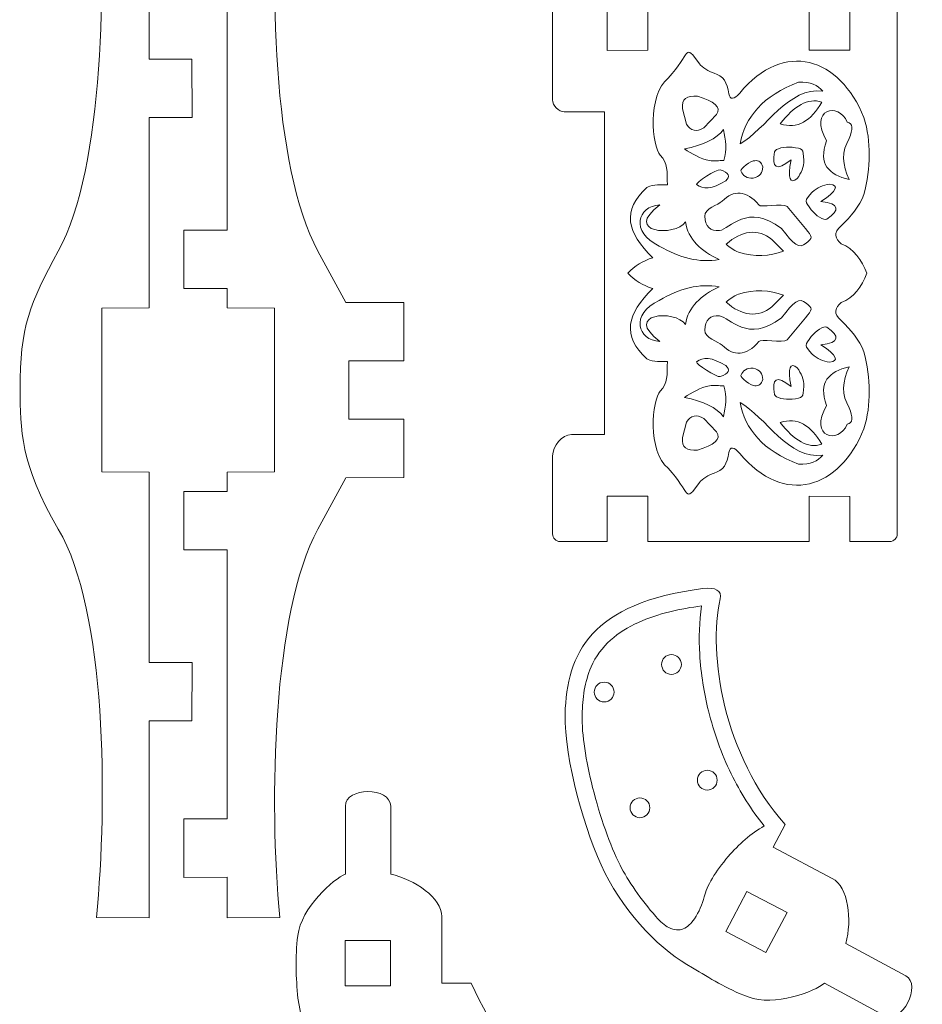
# Model space of a CAD drawing. Header units: centimetres. Extents: x -16.5 to 16.5, y -15.6 to 15.6.
# Tile 38 of 41: x 7.4 to 13.4, y -9.2 to -2.6. Entities that reach past the tile are written whole.
import ezdxf

# ---------------------------------------------------------------- set-up
doc = ezdxf.new("R2010")
doc.units = ezdxf.units.CM
doc.header["$MEASUREMENT"] = 0
doc.layers.add('layer 1', color=7, linetype='Continuous')

msp = doc.modelspace()

# ---------------------------------------------------------------- linework, layer by layer
at = {"layer": 'layer 1', "color": 250, "lineweight": 9}
for points, knots in [([(7.65442, -4.1618), (7.95762, -3.60295), (7.9824, -2.35188), (7.90946, -1.57273), (7.90946, -1.57273), (7.90946, -1.57273), (8.25961, -1.5713), (8.25961, -1.5713), (8.25961, -1.5713), (8.25961, -1.5713), (8.25961, -2.88325), (8.25961, -2.88325), (8.25961, -2.88325), (8.25961, -2.88325), (8.54514, -2.88325), (8.54514, -2.88325), (8.54514, -2.88325), (8.54514, -2.88325), (8.54572, -3.27223), (8.54572, -3.27223), (8.54572, -3.27223), (8.54572, -3.27223), (8.25903, -3.27223), (8.25903, -3.27223), (8.25903, -3.27223), (8.25903, -3.27223), (8.26033, -4.54092), (8.26033, -4.54092), (8.26033, -4.54092), (8.26033, -4.54092), (7.9438, -4.54214), (7.9438, -4.54214), (7.9438, -4.54214), (7.94443, -4.90639), (7.94441, -5.27028), (7.94378, -5.63453), (7.94378, -5.63453), (7.94378, -5.63453), (8.26031, -5.63575), (8.26031, -5.63575), (8.26031, -5.63575), (8.26031, -5.63575), (8.26001, -6.90443), (8.26001, -6.90443), (8.26001, -6.90443), (8.26001, -6.90443), (8.54629, -6.90443), (8.54629, -6.90443), (8.54629, -6.90443), (8.54629, -6.90443), (8.54512, -7.29341), (8.54512, -7.29341), (8.54512, -7.29341), (8.54512, -7.29341), (8.25991, -7.29341), (8.25991, -7.29341), (8.25991, -7.29341), (8.25991, -7.29341), (8.25959, -8.60537), (8.25959, -8.60537), (8.25959, -8.60537), (8.25959, -8.60537), (7.90945, -8.60393), (7.90945, -8.60393), (7.90945, -8.60393), (7.98238, -7.82479), (7.97682, -6.56284), (7.6544, -6.01487), (7.6544, -6.01487), (7.39701, -5.5774), (7.40223, -5.34609), (7.40031, -5.08713), (7.40031, -5.08713), (7.3972, -4.6677), (7.46451, -4.51184), (7.65442, -4.1618)], [0, 0, 0, 0, 0.05, 0.05, 0.05, 0.05, 0.1, 0.1, 0.1, 0.1, 0.15, 0.15, 0.15, 0.15, 0.2, 0.2, 0.2, 0.2, 0.25, 0.25, 0.25, 0.25, 0.3, 0.3, 0.3, 0.3, 0.35, 0.35, 0.35, 0.35, 0.4, 0.4, 0.4, 0.4, 0.45, 0.45, 0.45, 0.45, 0.5, 0.5, 0.5, 0.5, 0.55, 0.55, 0.55, 0.55, 0.6, 0.6, 0.6, 0.6, 0.65, 0.65, 0.65, 0.65, 0.7, 0.7, 0.7, 0.7, 0.75, 0.75, 0.75, 0.75, 0.8, 0.8, 0.8, 0.8, 0.85, 0.85, 0.85, 0.85, 0.9, 0.9, 0.9, 0.9, 1, 1, 1, 1]), ([(9.95776, -4.50452), (9.95776, -4.50452), (9.57076, -4.50407), (9.57076, -4.50407), (9.57076, -4.50407), (9.57076, -4.50407), (9.38506, -4.1618), (9.38506, -4.1618), (9.38506, -4.1618), (9.08186, -3.60296), (9.05708, -2.35188), (9.13002, -1.57273), (9.13002, -1.57273), (9.13002, -1.57273), (8.77988, -1.57131), (8.77988, -1.57131), (8.77988, -1.57131), (8.77988, -1.57131), (8.77981, -1.84074), (8.77981, -1.84074), (8.77981, -1.84074), (8.77981, -1.84074), (8.49106, -1.84055), (8.49106, -1.84055), (8.49106, -1.84055), (8.49106, -1.84055), (8.49046, -2.22973), (8.49046, -2.22973), (8.49046, -2.22973), (8.49046, -2.22973), (8.77972, -2.22991), (8.77972, -2.22991), (8.77972, -2.22991), (8.77972, -2.22991), (8.77928, -4.02306), (8.77928, -4.02306), (8.77928, -4.02306), (8.77928, -4.02306), (8.49054, -4.02286), (8.49054, -4.02286), (8.49054, -4.02286), (8.49054, -4.02286), (8.48994, -4.41205), (8.48994, -4.41205), (8.48994, -4.41205), (8.48994, -4.41205), (8.77919, -4.41223), (8.77919, -4.41223), (8.77919, -4.41223), (8.77919, -4.41223), (8.77916, -4.54092), (8.77916, -4.54092), (8.77916, -4.54092), (8.77916, -4.54092), (9.09569, -4.54214), (9.09569, -4.54214), (9.09569, -4.54214), (9.09506, -4.90639), (9.09507, -5.27029), (9.09571, -5.63453), (9.09571, -5.63453), (9.09571, -5.63453), (8.77918, -5.63575), (8.77918, -5.63575), (8.77918, -5.63575), (8.77918, -5.63575), (8.77921, -5.76444), (8.77921, -5.76444), (8.77921, -5.76444), (8.77921, -5.76444), (8.48996, -5.76462), (8.48996, -5.76462), (8.48996, -5.76462), (8.48996, -5.76462), (8.49056, -6.15381), (8.49056, -6.15381), (8.49056, -6.15381), (8.49056, -6.15381), (8.7793, -6.15362), (8.7793, -6.15362), (8.7793, -6.15362), (8.7793, -6.15362), (8.77974, -7.94676), (8.77974, -7.94676), (8.77974, -7.94676), (8.77974, -7.94676), (8.49049, -7.94693), (8.49049, -7.94693), (8.49049, -7.94693), (8.49049, -7.94693), (8.49109, -8.33612), (8.49109, -8.33612), (8.49109, -8.33612), (8.49109, -8.33612), (8.77983, -8.33592), (8.77983, -8.33592), (8.77983, -8.33592), (8.77983, -8.33592), (8.7799, -8.60537), (8.7799, -8.60537), (8.7799, -8.60537), (8.7799, -8.60537), (9.13004, -8.60393), (9.13004, -8.60393), (9.13004, -8.60393), (9.0571, -7.82479), (9.08189, -6.57372), (9.38508, -6.01487), (9.38508, -6.01487), (9.38508, -6.01487), (9.57078, -5.67261), (9.57078, -5.67261), (9.57078, -5.67261), (9.57078, -5.67261), (9.95778, -5.67215), (9.95778, -5.67215), (9.95778, -5.67215), (9.95778, -5.67215), (9.95696, -5.28298), (9.95696, -5.28298), (9.95696, -5.28298), (9.95696, -5.28298), (9.59116, -5.28314), (9.59116, -5.28314), (9.59116, -5.28314), (9.59093, -5.15322), (9.59091, -5.02346), (9.59115, -4.89353), (9.59115, -4.89353), (9.59115, -4.89353), (9.95694, -4.8937), (9.95694, -4.8937), (9.95694, -4.8937), (9.95694, -4.8937), (9.95776, -4.50452), (9.95776, -4.50452)], [0, 0, 0, 0, 0.0285714, 0.0285714, 0.0285714, 0.0285714, 0.0571429, 0.0571429, 0.0571429, 0.0571429, 0.0857143, 0.0857143, 0.0857143, 0.0857143, 0.1142857, 0.1142857, 0.1142857, 0.1142857, 0.1428571, 0.1428571, 0.1428571, 0.1428571, 0.1714286, 0.1714286, 0.1714286, 0.1714286, 0.2, 0.2, 0.2, 0.2, 0.2285714, 0.2285714, 0.2285714, 0.2285714, 0.2571429, 0.2571429, 0.2571429, 0.2571429, 0.2857143, 0.2857143, 0.2857143, 0.2857143, 0.3142857, 0.3142857, 0.3142857, 0.3142857, 0.3428571, 0.3428571, 0.3428571, 0.3428571, 0.3714286, 0.3714286, 0.3714286, 0.3714286, 0.4, 0.4, 0.4, 0.4, 0.4285714, 0.4285714, 0.4285714, 0.4285714, 0.4571429, 0.4571429, 0.4571429, 0.4571429, 0.4857143, 0.4857143, 0.4857143, 0.4857143, 0.5142857, 0.5142857, 0.5142857, 0.5142857, 0.5428571, 0.5428571, 0.5428571, 0.5428571, 0.5714286, 0.5714286, 0.5714286, 0.5714286, 0.6, 0.6, 0.6, 0.6, 0.6285714, 0.6285714, 0.6285714, 0.6285714, 0.6571429, 0.6571429, 0.6571429, 0.6571429, 0.6857143, 0.6857143, 0.6857143, 0.6857143, 0.7142857, 0.7142857, 0.7142857, 0.7142857, 0.7428571, 0.7428571, 0.7428571, 0.7428571, 0.7714286, 0.7714286, 0.7714286, 0.7714286, 0.8, 0.8, 0.8, 0.8, 0.8285714, 0.8285714, 0.8285714, 0.8285714, 0.8571429, 0.8571429, 0.8571429, 0.8571429, 0.8857143, 0.8857143, 0.8857143, 0.8857143, 0.9142857, 0.9142857, 0.9142857, 0.9142857, 0.9428571, 0.9428571, 0.9428571, 0.9428571, 1, 1, 1, 1]), ([(11.68576, -2.52127), (11.68576, -2.52127), (12.65825, -2.52127), (12.65825, -2.52127), (12.65825, -2.52127), (12.65825, -2.52127), (12.6583, -2.82386), (12.6583, -2.82386), (12.6583, -2.82386), (12.6583, -2.82386), (12.93027, -2.82233), (12.93027, -2.82233), (12.93027, -2.82233), (12.93027, -2.82233), (12.93021, -2.52127), (12.93021, -2.52127), (12.93021, -2.52127), (12.93021, -2.52127), (13.19574, -2.52127), (13.19574, -2.52127), (13.19574, -2.52127), (13.22336, -2.52127), (13.24597, -2.54387), (13.24597, -2.5715), (13.24597, -2.5715), (13.24597, -2.5715), (13.24597, -6.04749), (13.24597, -6.04749), (13.24597, -6.04749), (13.24597, -6.07511), (13.22336, -6.09771), (13.19574, -6.09771), (13.19574, -6.09771), (13.19574, -6.09771), (12.93019, -6.09771), (12.93019, -6.09771), (12.93019, -6.09771), (12.93019, -6.09771), (12.93024, -5.7972), (12.93024, -5.7972), (12.93024, -5.7972), (12.93024, -5.7972), (12.65828, -5.79567), (12.65828, -5.79567), (12.65828, -5.79567), (12.65828, -5.79567), (12.65824, -6.09771), (12.65824, -6.09771), (12.65824, -6.09771), (12.65824, -6.09771), (11.58414, -6.09771), (11.58414, -6.09771), (11.58414, -6.09771), (11.58414, -6.09771), (11.5842, -5.79645), (11.5842, -5.79645), (11.5842, -5.79645), (11.5842, -5.79645), (11.31223, -5.79493), (11.31223, -5.79493), (11.31223, -5.79493), (11.31223, -5.79493), (11.31218, -6.09771), (11.31218, -6.09771), (11.31218, -6.09771), (11.31218, -6.09771), (10.99886, -6.09771), (10.99886, -6.09771), (10.99886, -6.09771), (10.97124, -6.09771), (10.94864, -6.07511), (10.94864, -6.04749), (10.94864, -6.04749), (10.94864, -6.04749), (10.94864, -5.52608), (10.94864, -5.52608), (10.94864, -5.52608), (10.94864, -5.46305), (11.011, -5.38453), (11.07402, -5.38453), (11.07402, -5.38453), (11.07402, -5.38453), (11.29383, -5.38453), (11.29383, -5.38453), (11.29383, -5.38453), (11.29383, -5.38453), (11.29383, -3.23436), (11.29383, -3.23436), (11.29383, -3.23436), (11.29383, -3.23436), (11.0264, -3.23436), (11.0264, -3.23436), (11.0264, -3.23436), (10.98914, -3.23436), (10.94864, -3.19132), (10.94864, -3.15406), (10.94864, -3.15406), (10.94864, -3.15406), (10.94864, -2.5715), (10.94864, -2.5715), (10.94864, -2.5715), (10.94864, -2.54619), (10.96763, -2.52509), (10.99206, -2.52174), (10.99206, -2.52174), (10.99206, -2.52174), (11.31221, -2.52152), (11.31221, -2.52152), (11.31221, -2.52152), (11.31221, -2.52152), (11.31226, -2.8246), (11.31226, -2.8246), (11.31226, -2.8246), (11.31226, -2.8246), (11.58422, -2.82307), (11.58422, -2.82307), (11.58422, -2.82307), (11.58422, -2.82307), (11.58416, -2.52134), (11.58416, -2.52134), (11.58416, -2.52134), (11.58416, -2.52134), (11.68576, -2.52127), (11.68576, -2.52127)], [0, 0, 0, 0, 0.03125, 0.03125, 0.03125, 0.03125, 0.0625, 0.0625, 0.0625, 0.0625, 0.09375, 0.09375, 0.09375, 0.09375, 0.125, 0.125, 0.125, 0.125, 0.15625, 0.15625, 0.15625, 0.15625, 0.1875, 0.1875, 0.1875, 0.1875, 0.21875, 0.21875, 0.21875, 0.21875, 0.25, 0.25, 0.25, 0.25, 0.28125, 0.28125, 0.28125, 0.28125, 0.3125, 0.3125, 0.3125, 0.3125, 0.34375, 0.34375, 0.34375, 0.34375, 0.375, 0.375, 0.375, 0.375, 0.40625, 0.40625, 0.40625, 0.40625, 0.4375, 0.4375, 0.4375, 0.4375, 0.46875, 0.46875, 0.46875, 0.46875, 0.5, 0.5, 0.5, 0.5, 0.53125, 0.53125, 0.53125, 0.53125, 0.5625, 0.5625, 0.5625, 0.5625, 0.59375, 0.59375, 0.59375, 0.59375, 0.625, 0.625, 0.625, 0.625, 0.65625, 0.65625, 0.65625, 0.65625, 0.6875, 0.6875, 0.6875, 0.6875, 0.71875, 0.71875, 0.71875, 0.71875, 0.75, 0.75, 0.75, 0.75, 0.78125, 0.78125, 0.78125, 0.78125, 0.8125, 0.8125, 0.8125, 0.8125, 0.84375, 0.84375, 0.84375, 0.84375, 0.875, 0.875, 0.875, 0.875, 0.90625, 0.90625, 0.90625, 0.90625, 0.9375, 0.9375, 0.9375, 0.9375, 1, 1, 1, 1]), ([(12.19867, -3.44781), (12.2309, -3.26979), (12.34992, -3.12791), (12.58822, -3.03573), (12.58822, -3.03573), (12.66886, -3.03161), (12.71579, -3.05811), (12.74919, -3.0969), (12.74919, -3.0969), (12.52392, -3.06314), (12.36703, -3.35291), (12.19867, -3.44781)], [0, 0, 0, 0, 0.25, 0.25, 0.25, 0.25, 0.5, 0.5, 0.5, 0.5, 1, 1, 1, 1]), ([(11.81478, -3.21436), (11.80515, -3.14586), (11.84483, -3.12403), (11.91459, -3.13066), (11.91459, -3.13066), (12.02424, -3.16258), (12.07859, -3.20174), (12.04014, -3.25298), (12.04014, -3.25298), (12.04014, -3.25298), (11.95644, -3.33991), (11.95644, -3.33991), (11.95644, -3.33991), (11.9076, -3.37205), (11.87006, -3.36036), (11.84055, -3.31738), (11.84055, -3.31738), (11.84055, -3.31738), (11.81478, -3.21436), (11.81478, -3.21436)], [0, 0, 0, 0, 0.1666667, 0.1666667, 0.1666667, 0.1666667, 0.3333333, 0.3333333, 0.3333333, 0.3333333, 0.5, 0.5, 0.5, 0.5, 0.6666667, 0.6666667, 0.6666667, 0.6666667, 1, 1, 1, 1]), ([(12.46588, -3.31422), (12.55816, -3.19564), (12.65046, -3.1377), (12.74275, -3.16935), (12.74275, -3.16935), (12.67103, -3.29584), (12.58053, -3.35086), (12.46588, -3.31422)], [0, 0, 0, 0, 0.3333333, 0.3333333, 0.3333333, 0.3333333, 1, 1, 1, 1]), ([(12.77495, -3.4285), (12.6509, -3.21356), (12.85658, -3.16588), (12.91177, -3.30294), (12.91177, -3.30294), (12.95348, -3.30746), (12.94895, -3.35206), (12.92626, -3.4124), (12.92626, -3.4124), (12.8723, -3.49668), (12.87986, -3.58898), (12.92462, -3.68611), (12.92462, -3.68611), (12.7904, -3.65272), (12.71595, -3.58214), (12.77495, -3.4285)], [0, 0, 0, 0, 0.2, 0.2, 0.2, 0.2, 0.4, 0.4, 0.4, 0.4, 0.6, 0.6, 0.6, 0.6, 1, 1, 1, 1]), ([(11.82686, -3.48158), (11.87694, -3.51401), (11.93492, -3.54716), (11.9947, -3.55899), (11.9947, -3.55899), (12.02623, -3.56521), (12.0577, -3.55798), (12.09004, -3.55804), (12.09004, -3.55804), (12.11253, -3.48739), (12.10263, -3.42078), (12.08762, -3.3528), (12.08762, -3.3528), (12.04402, -3.41349), (11.9542, -3.45523), (11.82686, -3.48158)], [0, 0, 0, 0, 0.2, 0.2, 0.2, 0.2, 0.4, 0.4, 0.4, 0.4, 0.6, 0.6, 0.6, 0.6, 1, 1, 1, 1]), ([(12.53789, -3.5544), (12.51337, -3.68396), (12.5313, -3.7162), (12.57975, -3.67834), (12.57975, -3.67834), (12.60534, -3.64126), (12.62338, -3.60167), (12.62321, -3.55601), (12.62321, -3.55601), (12.61996, -3.4801), (12.61667, -3.47699), (12.54434, -3.4707), (12.54434, -3.4707), (12.49863, -3.46345), (12.43029, -3.47944), (12.42682, -3.50128), (12.42682, -3.50128), (12.40965, -3.60532), (12.4392, -3.63496), (12.53789, -3.5544)], [0, 0, 0, 0, 0.1666667, 0.1666667, 0.1666667, 0.1666667, 0.3333333, 0.3333333, 0.3333333, 0.3333333, 0.5, 0.5, 0.5, 0.5, 0.6666667, 0.6666667, 0.6666667, 0.6666667, 1, 1, 1, 1]), ([(12.20391, -3.62725), (12.21645, -3.66311), (12.24395, -3.6783), (12.28439, -3.67554), (12.28439, -3.67554), (12.32915, -3.66527), (12.34908, -3.63966), (12.34878, -3.60149), (12.34878, -3.60149), (12.3401, -3.57058), (12.32313, -3.55623), (12.29727, -3.55964), (12.29727, -3.55964), (12.2703, -3.55686), (12.19913, -3.61536), (12.20391, -3.62725)], [0, 0, 0, 0, 0.2, 0.2, 0.2, 0.2, 0.4, 0.4, 0.4, 0.4, 0.6, 0.6, 0.6, 0.6, 1, 1, 1, 1]), ([(11.90858, -3.71821), (11.94935, -3.75244), (12.01108, -3.74999), (12.10337, -3.69406), (12.10337, -3.69406), (12.13257, -3.66543), (12.12729, -3.64008), (12.06633, -3.62002), (12.06633, -3.62002), (12.04273, -3.6133), (11.89878, -3.70762), (11.90858, -3.71821)], [0, 0, 0, 0, 0.25, 0.25, 0.25, 0.25, 0.5, 0.5, 0.5, 0.5, 1, 1, 1, 1]), ([(12.73713, -3.83248), (12.84665, -3.75905), (12.85704, -3.72365), (12.79607, -3.71569), (12.79607, -3.71569), (12.75169, -3.72348), (12.71083, -3.7384), (12.67842, -3.77055), (12.67842, -3.77055), (12.62661, -3.82613), (12.62669, -3.83066), (12.67296, -3.88661), (12.67296, -3.88661), (12.69987, -3.92427), (12.75921, -3.96174), (12.77721, -3.94888), (12.77721, -3.94888), (12.86339, -3.88813), (12.86377, -3.84627), (12.73713, -3.83248)], [0, 0, 0, 0, 0.1666667, 0.1666667, 0.1666667, 0.1666667, 0.3333333, 0.3333333, 0.3333333, 0.3333333, 0.5, 0.5, 0.5, 0.5, 0.6666667, 0.6666667, 0.6666667, 0.6666667, 1, 1, 1, 1]), ([(11.96239, -3.92861), (11.96589, -3.99908), (11.9986, -4.03198), (12.06219, -4.02518), (12.06219, -4.02518), (12.12912, -4.0167), (12.24611, -3.83731), (12.47427, -4.01231), (12.47427, -4.01231), (12.55381, -4.11671), (12.59365, -4.15112), (12.63846, -4.10888), (12.63846, -4.10888), (12.68294, -4.07538), (12.68224, -4.06685), (12.63524, -4.01231), (12.63524, -4.01231), (12.63524, -4.01231), (12.51291, -3.86422), (12.51291, -3.86422), (12.51291, -3.86422), (12.48339, -3.84168), (12.32994, -3.87389), (12.32296, -3.85456), (12.32296, -3.85456), (12.23897, -3.75413), (12.1545, -3.75365), (12.0791, -3.82921), (12.0791, -3.82921), (12.05244, -3.85516), (11.96289, -3.87758), (11.96239, -3.92861)], [0, 0, 0, 0, 0.1111111, 0.1111111, 0.1111111, 0.1111111, 0.2222222, 0.2222222, 0.2222222, 0.2222222, 0.3333333, 0.3333333, 0.3333333, 0.3333333, 0.4444444, 0.4444444, 0.4444444, 0.4444444, 0.5555556, 0.5555556, 0.5555556, 0.5555556, 0.6666667, 0.6666667, 0.6666667, 0.6666667, 0.7777778, 0.7777778, 0.7777778, 0.7777778, 1, 1, 1, 1]), ([(11.83381, -3.96744), (11.85179, -4.08449), (11.93817, -4.16164), (12.05918, -4.21855), (12.05918, -4.21855), (11.92612, -4.24301), (11.79305, -4.207), (11.65998, -4.12842), (11.65998, -4.12842), (11.46401, -4.03355), (11.51403, -3.86229), (11.6632, -3.85478), (11.6632, -3.85478), (11.41217, -4.04151), (11.76611, -4.0694), (11.83381, -3.96744)], [0, 0, 0, 0, 0.2, 0.2, 0.2, 0.2, 0.4, 0.4, 0.4, 0.4, 0.6, 0.6, 0.6, 0.6, 1, 1, 1, 1]), ([(12.10585, -4.11634), (12.20568, -4.02419), (12.31882, -4.0105), (12.41009, -4.08575), (12.41009, -4.08575), (12.41009, -4.08575), (12.48734, -4.16383), (12.48734, -4.16383), (12.48734, -4.16383), (12.39453, -4.19594), (12.29579, -4.20258), (12.18794, -4.17026), (12.18794, -4.17026), (12.15409, -4.15566), (12.12739, -4.13736), (12.10585, -4.11634)], [0, 0, 0, 0, 0.2, 0.2, 0.2, 0.2, 0.4, 0.4, 0.4, 0.4, 0.6, 0.6, 0.6, 0.6, 1, 1, 1, 1]), ([(11.83381, -4.65144), (11.85179, -4.5344), (11.93817, -4.45726), (12.05918, -4.40033), (12.05918, -4.40033), (11.92612, -4.37588), (11.79305, -4.41189), (11.65998, -4.49047), (11.65998, -4.49047), (11.46401, -4.58534), (11.51403, -4.7566), (11.6632, -4.76412), (11.6632, -4.76412), (11.41217, -4.57738), (11.76611, -4.5495), (11.83381, -4.65144)], [0, 0, 0, 0, 0.2, 0.2, 0.2, 0.2, 0.4, 0.4, 0.4, 0.4, 0.6, 0.6, 0.6, 0.6, 1, 1, 1, 1]), ([(12.10585, -4.50255), (12.20568, -4.5947), (12.31882, -4.60839), (12.41009, -4.53313), (12.41009, -4.53313), (12.41009, -4.53313), (12.48734, -4.45506), (12.48734, -4.45506), (12.48734, -4.45506), (12.39453, -4.42295), (12.29579, -4.4163), (12.18794, -4.44862), (12.18794, -4.44862), (12.15409, -4.46322), (12.12739, -4.48154), (12.10585, -4.50255)], [0, 0, 0, 0, 0.2, 0.2, 0.2, 0.2, 0.4, 0.4, 0.4, 0.4, 0.6, 0.6, 0.6, 0.6, 1, 1, 1, 1]), ([(11.96239, -4.69028), (11.96589, -4.6198), (11.9986, -4.5869), (12.06219, -4.59371), (12.06219, -4.59371), (12.12912, -4.60219), (12.24611, -4.78158), (12.47427, -4.60658), (12.47427, -4.60658), (12.55381, -4.50218), (12.59365, -4.46777), (12.63846, -4.51001), (12.63846, -4.51001), (12.68294, -4.54351), (12.68224, -4.55204), (12.63524, -4.60658), (12.63524, -4.60658), (12.63524, -4.60658), (12.51291, -4.75467), (12.51291, -4.75467), (12.51291, -4.75467), (12.48339, -4.77721), (12.32994, -4.74501), (12.32296, -4.76433), (12.32296, -4.76433), (12.23897, -4.86477), (12.1545, -4.86524), (12.0791, -4.78969), (12.0791, -4.78969), (12.05244, -4.76374), (11.96289, -4.74132), (11.96239, -4.69028)], [0, 0, 0, 0, 0.1111111, 0.1111111, 0.1111111, 0.1111111, 0.2222222, 0.2222222, 0.2222222, 0.2222222, 0.3333333, 0.3333333, 0.3333333, 0.3333333, 0.4444444, 0.4444444, 0.4444444, 0.4444444, 0.5555556, 0.5555556, 0.5555556, 0.5555556, 0.6666667, 0.6666667, 0.6666667, 0.6666667, 0.7777778, 0.7777778, 0.7777778, 0.7777778, 1, 1, 1, 1]), ([(12.73713, -4.78642), (12.84665, -4.85985), (12.85704, -4.89524), (12.79607, -4.9032), (12.79607, -4.9032), (12.75169, -4.89542), (12.71083, -4.88049), (12.67842, -4.84834), (12.67842, -4.84834), (12.62661, -4.79276), (12.62669, -4.78823), (12.67296, -4.73228), (12.67296, -4.73228), (12.69987, -4.69462), (12.75921, -4.65715), (12.77721, -4.67), (12.77721, -4.67), (12.86339, -4.73076), (12.86377, -4.77261), (12.73713, -4.78642)], [0, 0, 0, 0, 0.1666667, 0.1666667, 0.1666667, 0.1666667, 0.3333333, 0.3333333, 0.3333333, 0.3333333, 0.5, 0.5, 0.5, 0.5, 0.6666667, 0.6666667, 0.6666667, 0.6666667, 1, 1, 1, 1]), ([(11.90858, -4.90069), (11.94935, -4.86645), (12.01108, -4.8689), (12.10337, -4.92483), (12.10337, -4.92483), (12.13257, -4.95346), (12.12729, -4.97881), (12.06633, -4.99887), (12.06633, -4.99887), (12.04273, -5.00559), (11.89878, -4.91128), (11.90858, -4.90069)], [0, 0, 0, 0, 0.25, 0.25, 0.25, 0.25, 0.5, 0.5, 0.5, 0.5, 1, 1, 1, 1]), ([(12.53789, -5.06449), (12.51337, -4.93492), (12.5313, -4.90269), (12.57975, -4.94054), (12.57975, -4.94054), (12.60534, -4.97763), (12.62338, -5.01722), (12.62321, -5.06287), (12.62321, -5.06287), (12.61996, -5.13879), (12.61667, -5.1419), (12.54434, -5.14819), (12.54434, -5.14819), (12.49863, -5.15544), (12.43029, -5.13945), (12.42682, -5.11761), (12.42682, -5.11761), (12.40965, -5.01357), (12.4392, -4.98393), (12.53789, -5.06449)], [0, 0, 0, 0, 0.1666667, 0.1666667, 0.1666667, 0.1666667, 0.3333333, 0.3333333, 0.3333333, 0.3333333, 0.5, 0.5, 0.5, 0.5, 0.6666667, 0.6666667, 0.6666667, 0.6666667, 1, 1, 1, 1]), ([(12.20391, -4.99164), (12.21645, -4.95578), (12.24395, -4.94058), (12.28439, -4.94335), (12.28439, -4.94335), (12.32915, -4.95362), (12.34908, -4.97922), (12.34878, -5.01739), (12.34878, -5.01739), (12.3401, -5.04831), (12.32313, -5.06266), (12.29727, -5.05924), (12.29727, -5.05924), (12.2703, -5.06204), (12.19913, -5.00352), (12.20391, -4.99164)], [0, 0, 0, 0, 0.2, 0.2, 0.2, 0.2, 0.4, 0.4, 0.4, 0.4, 0.6, 0.6, 0.6, 0.6, 1, 1, 1, 1]), ([(12.77495, -5.19039), (12.6509, -5.40533), (12.85658, -5.453), (12.91177, -5.31595), (12.91177, -5.31595), (12.95348, -5.31144), (12.94895, -5.26683), (12.92626, -5.20649), (12.92626, -5.20649), (12.8723, -5.12221), (12.87986, -5.02992), (12.92462, -4.93278), (12.92462, -4.93278), (12.7904, -4.96618), (12.71595, -5.03674), (12.77495, -5.19039)], [0, 0, 0, 0, 0.2, 0.2, 0.2, 0.2, 0.4, 0.4, 0.4, 0.4, 0.6, 0.6, 0.6, 0.6, 1, 1, 1, 1]), ([(11.82686, -5.13731), (11.87694, -5.10487), (11.93492, -5.07173), (11.9947, -5.0599), (11.9947, -5.0599), (12.02623, -5.05367), (12.0577, -5.0609), (12.09004, -5.06084), (12.09004, -5.06084), (12.11253, -5.13151), (12.10263, -5.19811), (12.08762, -5.26609), (12.08762, -5.26609), (12.04402, -5.2054), (11.9542, -5.16366), (11.82686, -5.13731)], [0, 0, 0, 0, 0.2, 0.2, 0.2, 0.2, 0.4, 0.4, 0.4, 0.4, 0.6, 0.6, 0.6, 0.6, 1, 1, 1, 1]), ([(12.19867, -5.17107), (12.2309, -5.34911), (12.34992, -5.49097), (12.58822, -5.58316), (12.58822, -5.58316), (12.66886, -5.58728), (12.71579, -5.56078), (12.74919, -5.52199), (12.74919, -5.52199), (12.52392, -5.55575), (12.36703, -5.26598), (12.19867, -5.17107)], [0, 0, 0, 0, 0.25, 0.25, 0.25, 0.25, 0.5, 0.5, 0.5, 0.5, 1, 1, 1, 1]), ([(11.81478, -5.40453), (11.80515, -5.47303), (11.84483, -5.49486), (11.91459, -5.48823), (11.91459, -5.48823), (12.02424, -5.4563), (12.07859, -5.41714), (12.04014, -5.3659), (12.04014, -5.3659), (12.04014, -5.3659), (11.95644, -5.27898), (11.95644, -5.27898), (11.95644, -5.27898), (11.9076, -5.24684), (11.87006, -5.25853), (11.84055, -5.30151), (11.84055, -5.30151), (11.84055, -5.30151), (11.81478, -5.40453), (11.81478, -5.40453)], [0, 0, 0, 0, 0.1666667, 0.1666667, 0.1666667, 0.1666667, 0.3333333, 0.3333333, 0.3333333, 0.3333333, 0.5, 0.5, 0.5, 0.5, 0.6666667, 0.6666667, 0.6666667, 0.6666667, 1, 1, 1, 1]), ([(12.46588, -5.30467), (12.55816, -5.42325), (12.65046, -5.4812), (12.74275, -5.44954), (12.74275, -5.44954), (12.67103, -5.32306), (12.58053, -5.26803), (12.46588, -5.30467)], [0, 0, 0, 0, 0.3333333, 0.3333333, 0.3333333, 0.3333333, 1, 1, 1, 1]), ([(11.94719, -6.41163), (12.03663, -6.40007), (12.0773, -6.42682), (12.06562, -6.47955), (12.06562, -6.47955), (11.98363, -6.84964), (12.08803, -7.52586), (12.4997, -7.98406), (12.4997, -7.98406), (12.4997, -7.98406), (12.41816, -8.13591), (12.41816, -8.13591), (12.41816, -8.13591), (12.41816, -8.13591), (12.81132, -8.34305), (12.81132, -8.34305), (12.81132, -8.34305), (12.92227, -8.40149), (12.94496, -8.61941), (12.90303, -8.77663), (12.90303, -8.77663), (12.90303, -8.77663), (13.30232, -8.99151), (13.30232, -8.99151), (13.30232, -8.99151), (13.41275, -9.05093), (13.27698, -9.32056), (13.15932, -9.25723), (13.15932, -9.25723), (13.15932, -9.25723), (12.76003, -9.04235), (12.76003, -9.04235), (12.76003, -9.04235), (12.6989, -9.09588), (12.42557, -9.19972), (12.2514, -9.13309), (12.2514, -9.13309), (12.10479, -9.07702), (11.99772, -9.00896), (11.88196, -8.93843), (11.88196, -8.93843), (11.68002, -8.83232), (11.44245, -8.59308), (11.29691, -8.30497), (11.29691, -8.30497), (11.16569, -8.04518), (11.02577, -7.5428), (11.03224, -7.24953), (11.03224, -7.24953), (11.04125, -6.84132), (11.2068, -6.50726), (11.94719, -6.41163)], [0, 0, 0, 0, 0.0714286, 0.0714286, 0.0714286, 0.0714286, 0.1428571, 0.1428571, 0.1428571, 0.1428571, 0.2142857, 0.2142857, 0.2142857, 0.2142857, 0.2857143, 0.2857143, 0.2857143, 0.2857143, 0.3571429, 0.3571429, 0.3571429, 0.3571429, 0.4285714, 0.4285714, 0.4285714, 0.4285714, 0.5, 0.5, 0.5, 0.5, 0.5714286, 0.5714286, 0.5714286, 0.5714286, 0.6428571, 0.6428571, 0.6428571, 0.6428571, 0.7142857, 0.7142857, 0.7142857, 0.7142857, 0.7857143, 0.7857143, 0.7857143, 0.7857143, 0.8571429, 0.8571429, 0.8571429, 0.8571429, 1, 1, 1, 1]), ([(11.74085, -6.85152), (11.70447, -6.85152), (11.67498, -6.88101), (11.67498, -6.91739), (11.67498, -6.91739), (11.67498, -6.95377), (11.70447, -6.98326), (11.74085, -6.98326), (11.74085, -6.98326), (11.77722, -6.98326), (11.80672, -6.95377), (11.80672, -6.91739), (11.80672, -6.91739), (11.80672, -6.88101), (11.77722, -6.85152), (11.74085, -6.85152)], [0, 0, 0, 0, 0.2, 0.2, 0.2, 0.2, 0.4, 0.4, 0.4, 0.4, 0.6, 0.6, 0.6, 0.6, 1, 1, 1, 1]), ([(11.29247, -7.03555), (11.25609, -7.03555), (11.2266, -7.06503), (11.2266, -7.10142), (11.2266, -7.10142), (11.2266, -7.13779), (11.25609, -7.16729), (11.29247, -7.16729), (11.29247, -7.16729), (11.32885, -7.16729), (11.35834, -7.13779), (11.35834, -7.10142), (11.35834, -7.10142), (11.35834, -7.06503), (11.32885, -7.03555), (11.29247, -7.03555)], [0, 0, 0, 0, 0.2, 0.2, 0.2, 0.2, 0.4, 0.4, 0.4, 0.4, 0.6, 0.6, 0.6, 0.6, 1, 1, 1, 1]), ([(11.9793, -7.62262), (11.94292, -7.62262), (11.91344, -7.65211), (11.91344, -7.68849), (11.91344, -7.68849), (11.91344, -7.72487), (11.94292, -7.75436), (11.9793, -7.75436), (11.9793, -7.75436), (12.01568, -7.75436), (12.04517, -7.72487), (12.04517, -7.68849), (12.04517, -7.68849), (12.04517, -7.65211), (12.01568, -7.62262), (11.9793, -7.62262)], [0, 0, 0, 0, 0.2, 0.2, 0.2, 0.2, 0.4, 0.4, 0.4, 0.4, 0.6, 0.6, 0.6, 0.6, 1, 1, 1, 1]), ([(12.10643, -14.66287), (12.425, -14.62411), (12.58899, -14.73755), (12.73387, -14.53969), (12.73387, -14.53969), (12.84131, -14.39295), (12.67375, -14.09002), (12.63818, -13.82384), (12.63818, -13.82384), (12.60073, -13.54367), (12.69257, -13.30274), (12.70767, -13.27012), (12.70767, -13.27012), (12.82872, -13.00887), (12.79261, -12.80486), (12.39516, -12.74768), (12.39516, -12.74768), (12.13859, -12.71078), (11.62687, -12.66802), (11.32572, -12.11057), (11.32572, -12.11057), (11.13016, -11.74855), (10.87008, -10.89147), (11.53968, -10.27822), (11.53968, -10.27822), (11.59853, -10.22431), (11.65866, -10.17193), (11.49499, -10.0986), (11.49499, -10.0986), (11.0798, -9.91255), (10.68393, -9.6585), (10.40622, -9.04064), (10.40622, -9.04064), (10.40622, -9.04064), (10.20999, -9.04216), (10.20999, -9.04216), (10.20999, -9.04216), (10.20999, -9.04216), (10.21007, -8.59779), (10.21007, -8.59779), (10.21007, -8.59779), (10.21009, -8.47237), (10.02822, -8.35075), (9.86958, -8.31455), (9.86958, -8.31455), (9.86958, -8.31455), (9.86958, -7.86111), (9.86958, -7.86111), (9.86958, -7.86111), (9.86776, -7.73232), (9.56674, -7.7333), (9.56782, -7.86111), (9.56782, -7.86111), (9.56782, -7.86111), (9.56782, -8.31455), (9.56782, -8.31455), (9.56782, -8.31455), (9.49197, -8.34367), (9.27244, -8.53963), (9.25009, -8.72477), (9.25009, -8.72477), (9.23233, -8.87185), (9.23937, -9.0029), (9.25006, -9.14235), (9.25006, -9.14235), (9.29872, -9.38264), (9.35236, -9.71587), (9.59813, -10.04099), (9.59813, -10.04099), (9.67227, -10.13906), (9.94983, -10.3914), (10.03965, -10.493), (10.03965, -10.493), (10.4209, -10.92425), (10.67389, -11.33991), (10.9037, -12.06775), (10.9037, -12.06775), (11.08466, -12.64087), (11.13649, -13.00301), (11.14979, -13.79549), (11.14979, -13.79549), (11.16079, -14.45033), (10.78965, -14.60083), (11.04657, -14.83571), (11.04657, -14.83571), (11.20703, -14.98242), (11.77829, -14.7028), (12.10643, -14.66287)], [0, 0, 0, 0, 0.0434783, 0.0434783, 0.0434783, 0.0434783, 0.0869565, 0.0869565, 0.0869565, 0.0869565, 0.1304348, 0.1304348, 0.1304348, 0.1304348, 0.173913, 0.173913, 0.173913, 0.173913, 0.2173913, 0.2173913, 0.2173913, 0.2173913, 0.2608696, 0.2608696, 0.2608696, 0.2608696, 0.3043478, 0.3043478, 0.3043478, 0.3043478, 0.3478261, 0.3478261, 0.3478261, 0.3478261, 0.3913043, 0.3913043, 0.3913043, 0.3913043, 0.4347826, 0.4347826, 0.4347826, 0.4347826, 0.4782609, 0.4782609, 0.4782609, 0.4782609, 0.5217391, 0.5217391, 0.5217391, 0.5217391, 0.5652174, 0.5652174, 0.5652174, 0.5652174, 0.6086957, 0.6086957, 0.6086957, 0.6086957, 0.6521739, 0.6521739, 0.6521739, 0.6521739, 0.6956522, 0.6956522, 0.6956522, 0.6956522, 0.7391304, 0.7391304, 0.7391304, 0.7391304, 0.7826087, 0.7826087, 0.7826087, 0.7826087, 0.826087, 0.826087, 0.826087, 0.826087, 0.8695652, 0.8695652, 0.8695652, 0.8695652, 0.9130435, 0.9130435, 0.9130435, 0.9130435, 1, 1, 1, 1]), ([(11.53093, -7.80665), (11.49455, -7.80665), (11.46506, -7.83613), (11.46506, -7.87252), (11.46506, -7.87252), (11.46506, -7.90889), (11.49455, -7.93839), (11.53093, -7.93839), (11.53093, -7.93839), (11.5673, -7.93839), (11.5968, -7.90889), (11.5968, -7.87252), (11.5968, -7.87252), (11.5968, -7.83613), (11.5673, -7.80665), (11.53093, -7.80665)], [0, 0, 0, 0, 0.2, 0.2, 0.2, 0.2, 0.4, 0.4, 0.4, 0.4, 0.6, 0.6, 0.6, 0.6, 1, 1, 1, 1]), ([(12.51096, -8.57093), (12.51096, -8.57093), (12.37073, -8.83743), (12.37073, -8.83743), (12.37073, -8.83743), (12.37073, -8.83743), (12.10358, -8.69739), (12.10358, -8.69739), (12.10358, -8.69739), (12.10358, -8.69739), (12.24382, -8.43092), (12.24382, -8.43092), (12.24382, -8.43092), (12.24382, -8.43092), (12.51096, -8.57093), (12.51096, -8.57093)], [0, 0, 0, 0, 0.2, 0.2, 0.2, 0.2, 0.4, 0.4, 0.4, 0.4, 0.6, 0.6, 0.6, 0.6, 1, 1, 1, 1]), ([(12.51096, -8.57094), (12.51096, -8.57094), (12.37073, -8.83743), (12.37073, -8.83743), (12.37073, -8.83743), (12.37073, -8.83743), (12.10358, -8.69738), (12.10358, -8.69738), (12.10358, -8.69738), (12.10358, -8.69738), (12.24382, -8.43092), (12.24382, -8.43092), (12.24382, -8.43092), (12.24382, -8.43092), (12.51096, -8.57094), (12.51096, -8.57094)], [0, 0, 0, 0, 0.2, 0.2, 0.2, 0.2, 0.4, 0.4, 0.4, 0.4, 0.6, 0.6, 0.6, 0.6, 1, 1, 1, 1]), ([(9.86843, -8.75724), (9.86843, -8.75724), (9.56729, -8.75705), (9.56729, -8.75705), (9.56729, -8.75705), (9.56729, -8.75705), (9.56662, -9.05867), (9.56662, -9.05867), (9.56662, -9.05867), (9.56662, -9.05867), (9.86775, -9.05885), (9.86775, -9.05885), (9.86775, -9.05885), (9.86775, -9.05885), (9.86843, -8.75724), (9.86843, -8.75724)], [0, 0, 0, 0, 0.2, 0.2, 0.2, 0.2, 0.4, 0.4, 0.4, 0.4, 0.6, 0.6, 0.6, 0.6, 1, 1, 1, 1])]:
    msp.add_open_spline(points, degree=3, knots=knots, dxfattribs=at)
at = {"layer": 'layer 1', "color": 2, "lineweight": 9}
for points, knots in [([(11.44957, -4.30945), (11.49464, -4.26111), (11.55049, -4.22686), (11.61698, -4.20643), (11.61698, -4.20643), (11.44179, -4.0382), (11.40963, -3.89026), (11.57781, -3.73919), (11.57781, -3.73919), (11.59559, -3.72217), (11.65162, -3.7201), (11.71356, -3.7203), (11.71356, -3.7203), (11.71213, -3.6322), (11.71838, -3.57425), (11.66527, -3.52392), (11.66527, -3.52392), (11.61352, -3.46355), (11.57697, -3.12502), (11.72, -3.00883), (11.72, -3.00883), (11.87027, -2.84425), (11.82471, -2.76985), (11.92758, -2.91408), (11.92758, -2.91408), (11.94597, -2.93984), (11.98692, -2.96364), (12.02583, -2.97663), (12.02583, -2.97663), (12.08343, -2.9942), (12.11634, -3.03957), (12.12241, -3.11506), (12.12241, -3.11506), (12.13308, -3.15295), (12.15573, -3.15661), (12.19646, -3.10863), (12.19646, -3.10863), (12.49064, -2.75262), (12.86275, -2.87016), (13.02384, -3.27281), (13.02384, -3.27281), (13.07298, -3.4345), (13.06913, -3.60583), (13.02384, -3.78469), (13.02384, -3.78469), (12.99204, -3.86375), (12.93869, -3.93204), (12.87253, -3.99395), (12.87253, -3.99395), (12.81626, -4.04186), (12.83172, -4.08016), (12.87253, -4.11307), (12.87253, -4.11307), (12.95559, -4.14416), (13.00735, -4.22351), (13.04316, -4.31045)], [0, 0, 0, 0, 0.0666667, 0.0666667, 0.0666667, 0.0666667, 0.1333333, 0.1333333, 0.1333333, 0.1333333, 0.2, 0.2, 0.2, 0.2, 0.2666667, 0.2666667, 0.2666667, 0.2666667, 0.3333333, 0.3333333, 0.3333333, 0.3333333, 0.4, 0.4, 0.4, 0.4, 0.4666667, 0.4666667, 0.4666667, 0.4666667, 0.5333333, 0.5333333, 0.5333333, 0.5333333, 0.6, 0.6, 0.6, 0.6, 0.6666667, 0.6666667, 0.6666667, 0.6666667, 0.7333333, 0.7333333, 0.7333333, 0.7333333, 0.8, 0.8, 0.8, 0.8, 0.8666667, 0.8666667, 0.8666667, 0.8666667, 1, 1, 1, 1]), ([(11.44957, -4.30945), (11.49464, -4.35778), (11.55049, -4.39203), (11.61698, -4.41246), (11.61698, -4.41246), (11.44179, -4.58068), (11.40963, -4.72863), (11.57781, -4.8797), (11.57781, -4.8797), (11.59559, -4.89671), (11.65162, -4.8988), (11.71356, -4.89859), (11.71356, -4.89859), (11.71213, -4.98668), (11.71838, -5.04464), (11.66527, -5.09497), (11.66527, -5.09497), (11.61352, -5.15534), (11.57697, -5.49386), (11.72, -5.61007), (11.72, -5.61007), (11.87027, -5.77464), (11.82471, -5.84903), (11.92758, -5.70482), (11.92758, -5.70482), (11.94597, -5.67905), (11.98692, -5.65525), (12.02583, -5.64225), (12.02583, -5.64225), (12.08343, -5.6247), (12.11634, -5.57932), (12.12241, -5.50383), (12.12241, -5.50383), (12.13308, -5.46594), (12.15573, -5.46228), (12.19646, -5.51026), (12.19646, -5.51026), (12.49064, -5.86628), (12.86275, -5.74874), (13.02384, -5.34608), (13.02384, -5.34608), (13.07298, -5.18439), (13.06913, -5.01306), (13.02384, -4.8342), (13.02384, -4.8342), (12.99204, -4.75514), (12.93869, -4.68684), (12.87253, -4.62495), (12.87253, -4.62495), (12.81626, -4.57702), (12.83172, -4.53873), (12.87253, -4.50582), (12.87253, -4.50582), (12.95559, -4.47473), (13.00735, -4.39738), (13.04316, -4.31045)], [0, 0, 0, 0, 0.0666667, 0.0666667, 0.0666667, 0.0666667, 0.1333333, 0.1333333, 0.1333333, 0.1333333, 0.2, 0.2, 0.2, 0.2, 0.2666667, 0.2666667, 0.2666667, 0.2666667, 0.3333333, 0.3333333, 0.3333333, 0.3333333, 0.4, 0.4, 0.4, 0.4, 0.4666667, 0.4666667, 0.4666667, 0.4666667, 0.5333333, 0.5333333, 0.5333333, 0.5333333, 0.6, 0.6, 0.6, 0.6, 0.6666667, 0.6666667, 0.6666667, 0.6666667, 0.7333333, 0.7333333, 0.7333333, 0.7333333, 0.8, 0.8, 0.8, 0.8, 0.8666667, 0.8666667, 0.8666667, 0.8666667, 1, 1, 1, 1]), ([(11.95916, -8.4655), (11.97444, -8.39753), (12.03576, -8.29423), (12.11918, -8.19757), (12.11918, -8.19757), (12.18821, -8.1176), (12.27268, -8.04169), (12.35901, -7.99365), (12.35901, -7.99365), (12.27278, -7.88691), (12.19954, -7.76969), (12.13918, -7.64616), (12.13918, -7.64616), (12.07356, -7.5119), (12.02304, -7.37), (11.98747, -7.22594), (11.98747, -7.22594), (11.95861, -7.10904), (11.9373, -6.97976), (11.92942, -6.84985), (11.92942, -6.84985), (11.92278, -6.74033), (11.92565, -6.6303), (11.94155, -6.52672), (11.94155, -6.52672), (11.80384, -6.54551), (11.65295, -6.57664), (11.52054, -6.63681), (11.52054, -6.63681), (11.38422, -6.69878), (11.26747, -6.7917), (11.20535, -6.93398), (11.20535, -6.93398), (11.18377, -6.98341), (11.16944, -7.03588), (11.1602, -7.08937), (11.1602, -7.08937), (11.15091, -7.14326), (11.14675, -7.19811), (11.14556, -7.252), (11.14556, -7.252), (11.14265, -7.38408), (11.1713, -7.56118), (11.21571, -7.73744), (11.21571, -7.73744), (11.26452, -7.93119), (11.33231, -8.12357), (11.39811, -8.25385), (11.39811, -8.25385), (11.42575, -8.30855), (11.4601, -8.36482), (11.49895, -8.42075), (11.49895, -8.42075), (11.54065, -8.48077), (11.58737, -8.54021), (11.63638, -8.5968), (11.63638, -8.5968), (11.66768, -8.63292), (11.69672, -8.65679), (11.72348, -8.67078), (11.72348, -8.67078), (11.75973, -8.68971), (11.79179, -8.6903), (11.81967, -8.67889), (11.81967, -8.67889), (11.84833, -8.66717), (11.87328, -8.64275), (11.89429, -8.61239), (11.89429, -8.61239), (11.92422, -8.56915), (11.94594, -8.51398), (11.95916, -8.4655)], [0, 0, 0, 0, 0.0526316, 0.0526316, 0.0526316, 0.0526316, 0.1052632, 0.1052632, 0.1052632, 0.1052632, 0.1578947, 0.1578947, 0.1578947, 0.1578947, 0.2105263, 0.2105263, 0.2105263, 0.2105263, 0.2631579, 0.2631579, 0.2631579, 0.2631579, 0.3157895, 0.3157895, 0.3157895, 0.3157895, 0.3684211, 0.3684211, 0.3684211, 0.3684211, 0.4210526, 0.4210526, 0.4210526, 0.4210526, 0.4736842, 0.4736842, 0.4736842, 0.4736842, 0.5263158, 0.5263158, 0.5263158, 0.5263158, 0.5789474, 0.5789474, 0.5789474, 0.5789474, 0.6315789, 0.6315789, 0.6315789, 0.6315789, 0.6842105, 0.6842105, 0.6842105, 0.6842105, 0.7368421, 0.7368421, 0.7368421, 0.7368421, 0.7894737, 0.7894737, 0.7894737, 0.7894737, 0.8421053, 0.8421053, 0.8421053, 0.8421053, 0.8947368, 0.8947368, 0.8947368, 0.8947368, 1, 1, 1, 1])]:
    msp.add_open_spline(points, degree=3, knots=knots, dxfattribs=at)

doc.saveas('drawing.dxf')
